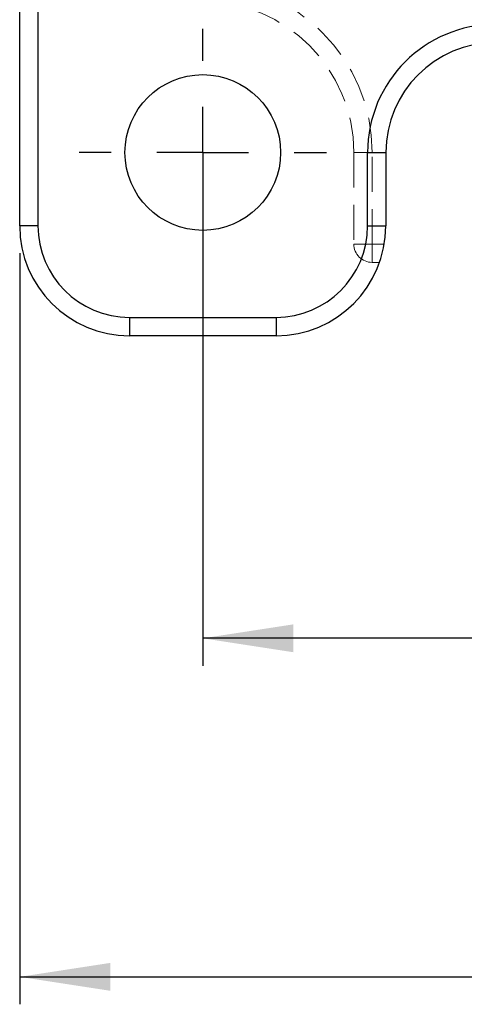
# Model space of a CAD drawing. Header units: millimetres. Extents: x 37 to 401, y 8 to 280.
# Tile 11 of 36: x 152 to 168, y 83 to 119. Entities that reach past the tile are written whole.
import ezdxf

# ---------------------------------------------------------------- set-up
doc = ezdxf.new("R2010")
doc.units = ezdxf.units.MM
doc.linetypes.add('HIDDEN', pattern=[1.905, 1.27, -0.635])
doc.layers.add('FORMATO', color=179, linetype='Continuous')
doc.styles.add('SLDTEXTSTYLE0', font='TXT', dxfattribs={"width": 0.75})
doc.dimstyles.new('SLDDIMSTYLE4', dxfattribs={"dimtxt": 3.5, "dimasz": 3.302, "dimexe": 0, "dimexo": 0.0625, "dimgap": 0.875, "dimtad": 1, "dimdec": 3, "dimlfac": 1.5, "dimrnd": 1e-09, "dimzin": 12, "dimdsep": 46, "dimtxsty": 'SLDTEXTSTYLE0', "dimsah": 1, "dimcen": 0.09, "dimadec": 0, "dimazin": 3, "dimtfac": 1, "dimtdec": 3, "dimtofl": 0, "dimtmove": 0, "dimatfit": 3, "dimfxl": 0, "dimfrac": 2, "dimtolj": 1, "dimtzin": 12, "dimarcsym": 0})

# ---------------------------------------------------------------- blocks, each defined once
blk = doc.blocks.new('_D_7')
at = {"layer": 'FORMATO'}
for p, q in [((158.955, 113.22), (158.955, 95.539)), ((198.955, 113.22), (198.955, 95.539)), ((198.955, 96.539), (158.955, 96.539))]:
    blk.add_line(p, q, dxfattribs=at)
for points in [[(158.955, 96.539), (162.257, 96.031), (162.257, 97.047)], [(198.955, 96.539), (195.653, 97.047), (195.653, 96.031)]]:
    blk.add_solid(points, dxfattribs=at)
at = {"layer": 'FORMATO', "insert": (173.96, 101.051), "char_height": 3.5, "attachment_point": 1, "style": 'SLDTEXTSTYLE0'}
blk.add_mtext('60', dxfattribs=at)
blk = doc.blocks.new('_D_8')
at = {"layer": 'FORMATO'}
for p, q in [((152.289, 110.553), (152.289, 83.218)), ((205.622, 110.553), (205.622, 83.218)), ((152.289, 84.218), (205.622, 84.218))]:
    blk.add_line(p, q, dxfattribs=at)
for points in [[(152.289, 84.218), (155.591, 83.71), (155.591, 84.726)], [(205.622, 84.218), (202.32, 84.726), (202.32, 83.71)]]:
    blk.add_solid(points, dxfattribs=at)
at = {"layer": 'FORMATO', "insert": (172.914, 88.73), "char_height": 3.5, "attachment_point": 1, "style": 'SLDTEXTSTYLE0'}
blk.add_mtext('80', dxfattribs=at)
blk = doc.blocks.new('SW_CENTERMARKSYMBOL_6')
at = {"layer": 'FORMATO', "color": 0}
for p, q in [((0, 3.333), (0, 4.5)), ((0, 0), (0, 1.667)), ((-3.333, 0), (-4.5, 0)), ((0, 0), (-1.667, 0)), ((0, 0), (0, -1.667)), ((0, 0), (1.667, 0)), ((3.333, 0), (4.5, 0)), ((0, -3.333), (0, -4.5))]:
    blk.add_line(p, q, dxfattribs=at)

msp = doc.modelspace()

# ---------------------------------------------------------------- linework, layer by layer
at = {"color": 7, "linetype": 'Continuous', "lineweight": 25}
for p, q in [((152.28868, 111.55287), (152.28868, 120.73641)), ((164.95535, 111.55287), (164.95535, 114.21953)), ((164.95535, 114.21953), (165.62202, 114.21953)), ((165.62202, 114.21953), (165.62202, 111.55287)), ((152.95535, 111.55287), (152.28868, 111.55287)), ((164.95535, 111.55287), (165.62202, 111.55287)), ((156.28868, 108.21953), (161.62202, 108.21953)), ((156.28868, 108.21953), (156.28868, 107.55287)), ((161.62202, 108.21953), (161.62202, 107.55287)), ((161.62202, 107.55287), (156.28868, 107.55287))]:
    msp.add_line(p, q, dxfattribs=at)
at = {"color": 8, "linetype": 'Continuous', "lineweight": 25}
msp.add_line((152.95535, 120.73641), (152.95535, 111.55287), dxfattribs=at)
at = {"color": 7, "linetype": 'HIDDEN', "lineweight": 18}
for p, q in [((164.45535, 114.21953), (165.12202, 114.21953)), ((164.45535, 114.21953), (164.45535, 110.8862)), ((165.12202, 110.8862), (165.12202, 114.21953)), ((164.45535, 110.8862), (165.12202, 110.8862)), ((165.12202, 110.21953), (165.12202, 110.8862)), ((165.56607, 110.8862), (165.12202, 110.8862)), ((165.12202, 110.21953), (165.39325, 110.21953))]:
    msp.add_line(p, q, dxfattribs=at)
at = {"color": 7, "linetype": 'Continuous', "lineweight": 25}
msp.add_circle((158.95535, 114.21953), 2.83333, dxfattribs=at)
at = {"color": 7, "linetype": 'HIDDEN', "lineweight": 18}
for centre, radius, start, end in [((158.95535, 114.21953), 6.16667, 0, 90), ((158.95535, 114.21953), 5.5, 0, 90), ((165.12202, 110.8862), 0.66667, 180, 270)]:
    msp.add_arc(centre, radius, start, end, dxfattribs=at)
at = {"color": 7, "linetype": 'Continuous', "lineweight": 25}
for centre, radius, start, end in [((169.62202, 114.21953), 4.66667, 90, 180), ((169.62202, 114.21953), 4, 90, 180), ((156.28868, 111.55287), 4, 180, 270), ((156.28868, 111.55287), 3.33333, 180, 270), ((161.62202, 111.55287), 3.33333, 270, 0), ((161.62202, 111.55287), 4, 270, 0)]:
    msp.add_arc(centre, radius, start, end, dxfattribs=at)

# ---------------------------------------------------------------- block references
at = {"layer": 'FORMATO'}
msp.add_blockref('SW_CENTERMARKSYMBOL_6', (158.95535, 114.21953), dxfattribs=at)

# ---------------------------------------------------------------- dimensions: what is measured, and where the dimension line sits
for base, p1, p2, picture, middle in [((158.95535, 96.539), (198.95535, 114.21953), (158.95535, 114.21953), '_D_7', (176.54593, 96.539)), ((205.62202, 84.21836), (152.28868, 111.55287), (205.62202, 111.55287), '_D_8', (175.49984, 84.21836))]:
    dim = msp.add_linear_dim(base=base, p1=p1, p2=p2, dimstyle='SLDDIMSTYLE4', dxfattribs=at)
    dim.commit()
    dim.dimension.update_dxf_attribs({"geometry": picture, "text_midpoint": middle, "dimtype": 160})

doc.saveas('drawing.dxf')
